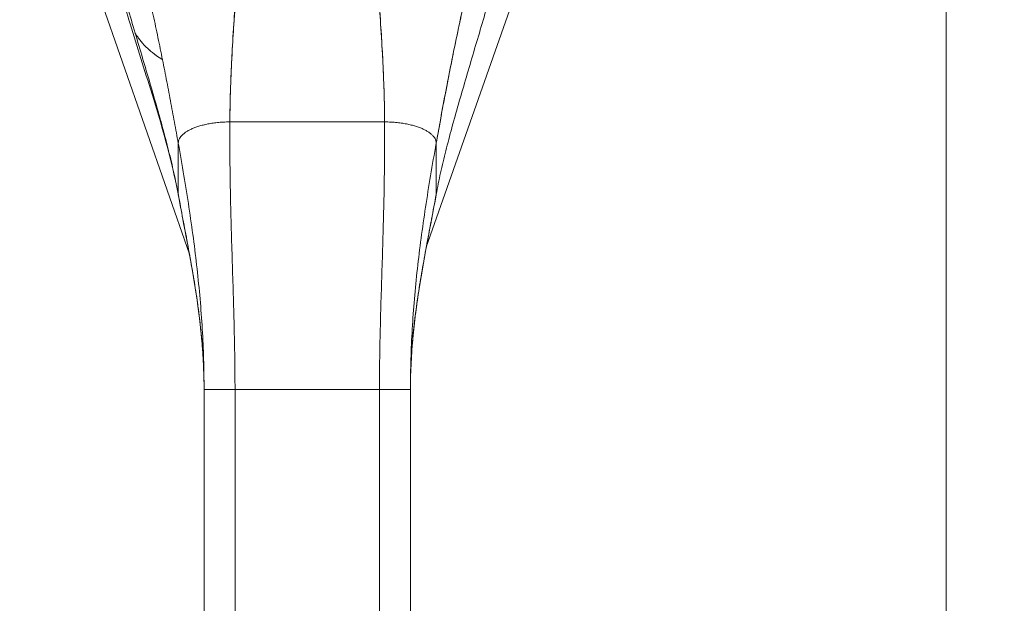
# Model space of a CAD drawing. Header units: inches. Extents: x 16 to 463, y 31 to 294.
# Tile 60 of 110: x 221.64 to 225.4, y 175.37 to 177.59. Entities that reach past the tile are written whole.
import ezdxf

# ---------------------------------------------------------------- set-up
doc = ezdxf.new("R2010")
doc.units = ezdxf.units.IN
doc.header["$LTSCALE"] = 28.571429
doc.header["$MEASUREMENT"] = 0
doc.layers.add('Dimension (ANSI)', color=7, linetype='Continuous', lineweight=5)
doc.layers.add('Visible (ANSI)', color=7, linetype='Continuous', lineweight=5)
doc.styles.add('ROMANS', font='romans.shx')
doc.dimstyles.new('Default (ANSI)', dxfattribs={"dimscale": 28.571429, "dimtxt": 0.1, "dimasz": 0.098425, "dimexe": 0.125, "dimexo": 0.0625, "dimgap": 0.031496, "dimtad": 0, "dimtih": 1, "dimtoh": 1, "dimrnd": 1e-08, "dimzin": 0, "dimdsep": 46, "dimtxsty": 'ROMANS', "dimcen": 0.09, "dimdle": 0.393701, "dimclrd": 256, "dimclre": 256, "dimclrt": 256, "dimadec": 0, "dimazin": 0, "dimtfac": 1, "dimtofl": 0, "dimtmove": 0, "dimatfit": 3, "dimfxl": 1, "dimtolj": 1, "dimtzin": 0, "dimlwd": -1, "dimlwe": -1, "dimarcsym": 0})

# ---------------------------------------------------------------- blocks, each defined once
blk = doc.blocks.new('*D16')
at = {"layer": 'Defpoints', "color": 0, "transparency": 16777216}
for p in [(222.7383, 178.6036), (237.1743, 178.6036), (225.9257, 131.5411)]:
    blk.add_point(p, dxfattribs=at)
at = {"layer": 'Dimension (ANSI)', "transparency": 16777216}
for p, q in [((224.524, 178.6036), (240.7457, 178.6036)), ((237.1743, 175.7915), (237.1743, 157.4008)), ((237.1743, 134.3533), (237.1743, 152.7439)), ((227.7114, 131.5411), (240.7457, 131.5411))]:
    blk.add_line(p, q, dxfattribs=at)
for points in [[(236.7056, 175.7915), (237.643, 175.7915), (237.1743, 178.6036)], [(236.7056, 134.3533), (237.643, 134.3533), (237.1743, 131.5411)]]:
    blk.add_solid(points, dxfattribs=at)
at = {"layer": 'Dimension (ANSI)', "transparency": 16777216, "insert": (231.46, 156.501), "char_height": 2.85714, "attachment_point": 1, "style": 'ROMANS'}
blk.add_mtext('\\A1;47.06', dxfattribs=at)
blk = doc.blocks.new('*D19')
at = {"layer": 'Defpoints', "color": 0, "transparency": 16777216}
for p in [(226.0507, 188.0066), (222.7383, 178.6036), (226.0507, 138.9161)]:
    blk.add_point(p, dxfattribs=at)
at = {"layer": 'Dimension (ANSI)', "transparency": 16777216}
for p, q in [((222.7383, 180.3894), (222.7383, 191.5781)), ((219.9262, 188.0066), (217.114, 188.0066)), ((228.8628, 188.0066), (232.1778, 188.0066))]:
    blk.add_line(p, q, dxfattribs=at)
for points in [[(219.9262, 188.4753), (219.9262, 187.5379), (222.7383, 188.0066)], [(228.8628, 188.4753), (228.8628, 187.5379), (226.0507, 188.0066)]]:
    blk.add_solid(points, dxfattribs=at)
at = {"layer": 'Dimension (ANSI)', "transparency": 16777216, "insert": (233.0777, 189.4352), "char_height": 2.85714, "attachment_point": 1, "style": 'ROMANS'}
blk.add_mtext('\\A1;3.31', dxfattribs=at)

msp = doc.modelspace()

# ---------------------------------------------------------------- linework, layer by layer
at = {"layer": 'Visible (ANSI)'}
for p, q in [((225.1758, 218.6029), (225.1758, 138.6043)), ((222.2888, 176.6995), (221.8005, 178.1005)), ((223.6749, 178.0981), (223.1927, 176.726)), ((222.4431, 177.2045), (223.0336, 177.2045)), ((223.0336, 177.2045), (222.4431, 177.2045)), ((222.2462, 176.928), (222.2462, 177.1231)), ((223.2305, 177.1231), (223.2305, 176.928)), ((223.2305, 176.928), (223.2305, 177.1231)), ((222.3446, 175.2572), (222.3446, 176.1833)), ((222.4627, 176.1833), (222.3446, 176.1833)), ((222.4627, 176.1833), (222.4627, 175.2572)), ((222.4627, 176.1833), (223.0139, 176.1833)), ((223.0139, 176.1833), (222.4627, 176.1833)), ((223.0139, 175.2572), (223.0139, 176.1833)), ((223.132, 176.1833), (223.0139, 176.1833)), ((223.132, 176.1833), (223.132, 175.2572))]:
    msp.add_line(p, q, dxfattribs=at)
for points, knots in [([(222.0581, 177.5948), (222.0365, 177.6659), (222.0174, 177.7347), (221.984, 177.859), (221.9695, 177.9159), (221.9447, 178.0119), (221.9341, 178.0519), (221.9257, 178.081), (221.9242, 178.0862), (221.9229, 178.0901), (221.9227, 178.0908), (221.9227, 178.0908)], [0, 0, 0, 0, 0.591775, 0.591775, 1.193798, 1.193798, 1.826588, 1.826588, 2.026029, 2.026029, 2.120728, 2.120728, 2.120728, 2.120728]), ([(222.2462, 177.1231), (222.2414, 177.1498), (222.2366, 177.1766), (222.2316, 177.2037), (222.2267, 177.2308), (222.2216, 177.2581), (222.2164, 177.2856), (222.2113, 177.3131), (222.206, 177.3407), (222.2006, 177.3685), (222.1952, 177.3963), (222.1896, 177.4242), (222.184, 177.4523), (222.1783, 177.4804), (222.1725, 177.5086), (222.1665, 177.5371), (222.1606, 177.5655), (222.1545, 177.594), (222.1482, 177.6228), (222.1419, 177.6516), (222.1355, 177.6806), (222.1289, 177.7098), (222.1223, 177.7391), (222.1155, 177.7686), (222.1085, 177.7985)], [0, 0, 0, 0, 0.125, 0.125, 0.125, 0.25, 0.25, 0.25, 0.375, 0.375, 0.375, 0.5, 0.5, 0.5, 0.625, 0.625, 0.625, 0.75, 0.75, 0.75, 0.875, 0.875, 0.875, 1, 1, 1, 1]), ([(223.2305, 177.1231), (223.2368, 177.1585), (223.2433, 177.1944), (223.25, 177.2306), (223.2566, 177.2668), (223.2635, 177.3033), (223.2706, 177.3401), (223.2777, 177.3769), (223.285, 177.414), (223.2925, 177.4513), (223.3, 177.4887), (223.3078, 177.5263), (223.3159, 177.5642), (223.3239, 177.6021), (223.3322, 177.6403), (223.3409, 177.679), (223.3495, 177.7177), (223.3584, 177.7567), (223.3677, 177.7964), (223.3678, 177.7971), (223.368, 177.7978), (223.3681, 177.7985)], [0, 0, 0, 0, 0.166185, 0.166185, 0.166185, 0.332369, 0.332369, 0.332369, 0.498554, 0.498554, 0.498554, 0.664739, 0.664739, 0.664739, 0.830923, 0.830923, 0.830923, 0.997108, 0.997108, 0.997108, 1, 1, 1, 1]), ([(223.3681, 177.7985), (223.3612, 177.7686), (223.3544, 177.7391), (223.3478, 177.7098), (223.3412, 177.6806), (223.3347, 177.6516), (223.3285, 177.6228), (223.3222, 177.594), (223.3161, 177.5655), (223.3101, 177.5371), (223.3042, 177.5086), (223.2984, 177.4804), (223.2927, 177.4523), (223.287, 177.4242), (223.2815, 177.3963), (223.2761, 177.3685), (223.2707, 177.3407), (223.2654, 177.3131), (223.2602, 177.2856), (223.255, 177.2581), (223.25, 177.2308), (223.245, 177.2037), (223.2401, 177.1766), (223.2352, 177.1498), (223.2305, 177.1231)], [0, 0, 0, 0, 0.125, 0.125, 0.125, 0.25, 0.25, 0.25, 0.375, 0.375, 0.375, 0.5, 0.5, 0.5, 0.625, 0.625, 0.625, 0.75, 0.75, 0.75, 0.875, 0.875, 0.875, 1, 1, 1, 1]), ([(222.4431, 177.2045), (222.4432, 177.2423), (222.444, 177.2817), (222.4453, 177.3222), (222.4466, 177.3627), (222.4483, 177.4044), (222.4505, 177.4471), (222.4527, 177.4897), (222.4552, 177.5332), (222.4581, 177.5774), (222.461, 177.6215), (222.4642, 177.6662), (222.4676, 177.7114)], [0, 0, 0, 0, 0.250198, 0.250198, 0.250198, 0.500396, 0.500396, 0.500396, 0.750593, 0.750593, 0.750593, 1, 1, 1, 1]), ([(222.4676, 177.7114), (222.4653, 177.6806), (222.4631, 177.6499), (222.461, 177.6196), (222.4584, 177.5826), (222.4561, 177.546), (222.4539, 177.51), (222.4518, 177.474), (222.45, 177.4385), (222.4484, 177.4037), (222.4469, 177.3689), (222.4456, 177.3348), (222.4447, 177.3015), (222.4438, 177.2683), (222.4432, 177.2359), (222.4431, 177.2045)], [0, 0, 0, 0, 0.170255, 0.170255, 0.170255, 0.377691, 0.377691, 0.377691, 0.585128, 0.585128, 0.585128, 0.792564, 0.792564, 0.792564, 1, 1, 1, 1]), ([(223.0336, 177.2045), (223.0334, 177.2359), (223.0329, 177.2683), (223.032, 177.3015), (223.0311, 177.3348), (223.0298, 177.3689), (223.0282, 177.4037), (223.0267, 177.4385), (223.0248, 177.474), (223.0227, 177.51), (223.0206, 177.546), (223.0182, 177.5826), (223.0157, 177.6196), (223.0136, 177.6499), (223.0114, 177.6806), (223.0091, 177.7114)], [0, 0, 0, 0, 0.207436, 0.207436, 0.207436, 0.414872, 0.414872, 0.414872, 0.622309, 0.622309, 0.622309, 0.829745, 0.829745, 0.829745, 1, 1, 1, 1]), ([(223.0091, 177.7114), (223.0125, 177.6662), (223.0156, 177.6215), (223.0185, 177.5774), (223.0214, 177.5332), (223.024, 177.4897), (223.0262, 177.4471), (223.0283, 177.4044), (223.0301, 177.3627), (223.0314, 177.3222), (223.0326, 177.2817), (223.0334, 177.2423), (223.0336, 177.2045)], [0, 0, 0, 0, 0.249407, 0.249407, 0.249407, 0.499604, 0.499604, 0.499604, 0.749802, 0.749802, 0.749802, 1, 1, 1, 1]), ([(222.0493, 177.6532), (222.0588, 177.6207), (222.0684, 177.5883), (222.078, 177.556), (222.0875, 177.5237), (222.0971, 177.4915), (222.1066, 177.4596), (222.116, 177.4277), (222.1254, 177.3961), (222.1346, 177.3648), (222.1437, 177.3335), (222.1527, 177.3026), (222.1614, 177.2721), (222.1701, 177.2416), (222.1785, 177.2115), (222.1865, 177.1819), (222.1946, 177.1523), (222.2022, 177.1232), (222.2094, 177.0946), (222.2166, 177.0659), (222.2233, 177.0378), (222.2295, 177.01), (222.2356, 176.9823), (222.2412, 176.955), (222.2462, 176.928)], [0, 0, 0, 0, 0.124961, 0.124961, 0.124961, 0.249967, 0.249967, 0.249967, 0.374972, 0.374972, 0.374972, 0.499978, 0.499978, 0.499978, 0.624983, 0.624983, 0.624983, 0.749989, 0.749989, 0.749989, 0.874994, 0.874994, 0.874994, 1, 1, 1, 1]), ([(223.4273, 177.6532), (223.4178, 177.6207), (223.4082, 177.5883), (223.3987, 177.556), (223.3891, 177.5237), (223.3795, 177.4915), (223.3701, 177.4596), (223.3606, 177.4277), (223.3513, 177.396), (223.3421, 177.3647), (223.3329, 177.3335), (223.324, 177.3025), (223.3153, 177.272), (223.3066, 177.2416), (223.2982, 177.2115), (223.2901, 177.1819), (223.2821, 177.1523), (223.2744, 177.1232), (223.2672, 177.0946), (223.2601, 177.0659), (223.2533, 177.0377), (223.2472, 177.01), (223.241, 176.9823), (223.2354, 176.955), (223.2305, 176.928)], [0, 0, 0, 0, 0.124999, 0.124999, 0.124999, 0.25, 0.25, 0.25, 0.375, 0.375, 0.375, 0.5, 0.5, 0.5, 0.625, 0.625, 0.625, 0.75, 0.75, 0.75, 0.875, 0.875, 0.875, 1, 1, 1, 1]), ([(222.2465, 176.9243), (222.2216, 177.0594), (222.1811, 177.1965), (222.1125, 177.4195), (222.0847, 177.5074), (222.0581, 177.5948)], [0, 0, 0, 0, 1.122923, 1.122923, 1.857425, 1.857425, 1.857425, 1.857425]), ([(222.0822, 177.5419), (222.0846, 177.5379), (222.0872, 177.5339), (222.09, 177.53), (222.096, 177.5214), (222.1026, 177.513), (222.1099, 177.5048), (222.1113, 177.5033), (222.1127, 177.5017), (222.1141, 177.5002), (222.1203, 177.4935), (222.1269, 177.4871), (222.1339, 177.4808), (222.1382, 177.4769), (222.1427, 177.4731), (222.1473, 177.4694), (222.1519, 177.4657), (222.1567, 177.462), (222.1616, 177.4585), (222.1665, 177.4549), (222.1716, 177.4514), (222.1768, 177.4481), (222.1798, 177.4461), (222.1829, 177.4442), (222.186, 177.4423)], [0.352946, 0.352946, 0.352946, 0.352946, 0.3935454, 0.3935454, 0.3935454, 0.4829715, 0.4829715, 0.4829715, 0.5, 0.5, 0.5, 0.5743834, 0.5743834, 0.5743834, 0.6205366, 0.6205366, 0.6205366, 0.6666667, 0.6666667, 0.6666667, 0.7130185, 0.7130185, 0.7130185, 0.7398826, 0.7398826, 0.7398826, 0.7398826]), ([(222.186, 177.4423), (222.1775, 177.4474), (222.1694, 177.4528), (222.1616, 177.4584), (222.1518, 177.4655), (222.1426, 177.473), (222.1339, 177.4808), (222.1269, 177.4871), (222.1203, 177.4935), (222.1141, 177.5002), (222.1127, 177.5017), (222.1113, 177.5033), (222.1099, 177.5048), (222.1026, 177.513), (222.096, 177.5214), (222.09, 177.53), (222.0872, 177.5339), (222.0846, 177.5379), (222.0822, 177.5419)], [0.2600852, 0.2600852, 0.2600852, 0.2600852, 0.3331896, 0.3331896, 0.3331896, 0.4256335, 0.4256335, 0.4256335, 0.5, 0.5, 0.5, 0.5170577, 0.5170577, 0.5170577, 0.6064621, 0.6064621, 0.6064621, 0.6470651, 0.6470651, 0.6470651, 0.6470651]), ([(222.4431, 177.2045), (222.4345, 177.2045), (222.4262, 177.2042), (222.4183, 177.2038), (222.4103, 177.2034), (222.4027, 177.2028), (222.3953, 177.202), (222.388, 177.2013), (222.3809, 177.2004), (222.3742, 177.1993), (222.3674, 177.1983), (222.3609, 177.1971), (222.3547, 177.1958), (222.3485, 177.1945), (222.3426, 177.1931), (222.337, 177.1916), (222.3314, 177.1902), (222.326, 177.1886), (222.3209, 177.1869), (222.3158, 177.1852), (222.3109, 177.1835), (222.3063, 177.1816), (222.3017, 177.1798), (222.2974, 177.1779), (222.2933, 177.1759), (222.2892, 177.1739), (222.2853, 177.1719), (222.2817, 177.1697), (222.2781, 177.1676), (222.2747, 177.1654), (222.2716, 177.1631), (222.2685, 177.1608), (222.2657, 177.1585), (222.2631, 177.1561), (222.2605, 177.1537), (222.2581, 177.1512), (222.2561, 177.1486), (222.254, 177.146), (222.2523, 177.1433), (222.2508, 177.1406), (222.2493, 177.1379), (222.2482, 177.1351), (222.2474, 177.1322), (222.2466, 177.1293), (222.2462, 177.1263), (222.2462, 177.1231)], [0, 0, 0, 0, 0.066667, 0.066667, 0.066667, 0.133333, 0.133333, 0.133333, 0.2, 0.2, 0.2, 0.266667, 0.266667, 0.266667, 0.333333, 0.333333, 0.333333, 0.4, 0.4, 0.4, 0.466667, 0.466667, 0.466667, 0.533333, 0.533333, 0.533333, 0.6, 0.6, 0.6, 0.666667, 0.666667, 0.666667, 0.733333, 0.733333, 0.733333, 0.8, 0.8, 0.8, 0.866667, 0.866667, 0.866667, 0.933333, 0.933333, 0.933333, 1, 1, 1, 1]), ([(222.4627, 176.1833), (222.4627, 176.2244), (222.4624, 176.2651), (222.4618, 176.3057), (222.4612, 176.3462), (222.4604, 176.3866), (222.4594, 176.4269), (222.4584, 176.4673), (222.4572, 176.5076), (222.456, 176.5481), (222.4548, 176.5886), (222.4535, 176.6293), (222.4522, 176.6705), (222.4509, 176.7117), (222.4496, 176.7533), (222.4484, 176.7957), (222.4473, 176.838), (222.4462, 176.8811), (222.4453, 176.9252), (222.4444, 176.9693), (222.4437, 177.0144), (222.4433, 177.0608), (222.4429, 177.1073), (222.4428, 177.155), (222.4431, 177.2045)], [0, 0, 0, 0, 0.125, 0.125, 0.125, 0.25, 0.25, 0.25, 0.375, 0.375, 0.375, 0.5, 0.5, 0.5, 0.625, 0.625, 0.625, 0.75, 0.75, 0.75, 0.875, 0.875, 0.875, 1, 1, 1, 1]), ([(222.4431, 177.2045), (222.4428, 177.155), (222.4429, 177.1073), (222.4433, 177.0608), (222.4437, 177.0144), (222.4444, 176.9693), (222.4453, 176.9252), (222.4462, 176.8811), (222.4473, 176.838), (222.4484, 176.7957), (222.4496, 176.7533), (222.4509, 176.7117), (222.4522, 176.6705), (222.4535, 176.6293), (222.4548, 176.5886), (222.456, 176.5481), (222.4572, 176.5076), (222.4584, 176.4673), (222.4594, 176.4269), (222.4604, 176.3866), (222.4612, 176.3462), (222.4618, 176.3057), (222.4624, 176.2651), (222.4627, 176.2244), (222.4627, 176.1833)], [0, 0, 0, 0, 0.125, 0.125, 0.125, 0.25, 0.25, 0.25, 0.375, 0.375, 0.375, 0.5, 0.5, 0.5, 0.625, 0.625, 0.625, 0.75, 0.75, 0.75, 0.875, 0.875, 0.875, 1, 1, 1, 1]), ([(223.0139, 176.1833), (223.0139, 176.2244), (223.0143, 176.2651), (223.0148, 176.3057), (223.0154, 176.3462), (223.0163, 176.3866), (223.0173, 176.4269), (223.0183, 176.4673), (223.0194, 176.5076), (223.0207, 176.5481), (223.0219, 176.5886), (223.0232, 176.6293), (223.0245, 176.6705), (223.0258, 176.7117), (223.0271, 176.7533), (223.0282, 176.7957), (223.0294, 176.838), (223.0305, 176.8811), (223.0313, 176.9252), (223.0322, 176.9693), (223.0329, 177.0144), (223.0333, 177.0608), (223.0337, 177.1073), (223.0338, 177.155), (223.0336, 177.2045)], [0, 0, 0, 0, 0.125, 0.125, 0.125, 0.25, 0.25, 0.25, 0.375, 0.375, 0.375, 0.5, 0.5, 0.5, 0.625, 0.625, 0.625, 0.75, 0.75, 0.75, 0.875, 0.875, 0.875, 1, 1, 1, 1]), ([(223.0336, 177.2045), (223.0338, 177.155), (223.0337, 177.1073), (223.0333, 177.0608), (223.0329, 177.0144), (223.0322, 176.9693), (223.0313, 176.9252), (223.0305, 176.8811), (223.0294, 176.838), (223.0282, 176.7957), (223.0271, 176.7533), (223.0258, 176.7117), (223.0245, 176.6705), (223.0232, 176.6293), (223.0219, 176.5886), (223.0207, 176.5481), (223.0194, 176.5076), (223.0183, 176.4673), (223.0173, 176.4269), (223.0163, 176.3866), (223.0154, 176.3462), (223.0148, 176.3057), (223.0143, 176.2651), (223.0139, 176.2244), (223.0139, 176.1833)], [0, 0, 0, 0, 0.125, 0.125, 0.125, 0.25, 0.25, 0.25, 0.375, 0.375, 0.375, 0.5, 0.5, 0.5, 0.625, 0.625, 0.625, 0.75, 0.75, 0.75, 0.875, 0.875, 0.875, 1, 1, 1, 1]), ([(223.2305, 177.1231), (223.2305, 177.1263), (223.23, 177.1293), (223.2292, 177.1322), (223.2285, 177.1351), (223.2273, 177.1379), (223.2259, 177.1406), (223.2244, 177.1433), (223.2226, 177.146), (223.2206, 177.1486), (223.2185, 177.1512), (223.2162, 177.1537), (223.2136, 177.1561), (223.211, 177.1585), (223.2081, 177.1608), (223.205, 177.1631), (223.2019, 177.1654), (223.1985, 177.1676), (223.1949, 177.1697), (223.1913, 177.1719), (223.1875, 177.1739), (223.1834, 177.1759), (223.1793, 177.1779), (223.1749, 177.1798), (223.1703, 177.1816), (223.1657, 177.1835), (223.1609, 177.1852), (223.1558, 177.1869), (223.1507, 177.1886), (223.1453, 177.1902), (223.1397, 177.1916), (223.134, 177.1931), (223.1281, 177.1945), (223.1219, 177.1958), (223.1157, 177.1971), (223.1092, 177.1983), (223.1025, 177.1993), (223.0957, 177.2004), (223.0887, 177.2013), (223.0813, 177.202), (223.074, 177.2028), (223.0663, 177.2034), (223.0584, 177.2038), (223.0504, 177.2042), (223.0422, 177.2045), (223.0336, 177.2045)], [0, 0, 0, 0, 0.066667, 0.066667, 0.066667, 0.133333, 0.133333, 0.133333, 0.2, 0.2, 0.2, 0.266667, 0.266667, 0.266667, 0.333333, 0.333333, 0.333333, 0.4, 0.4, 0.4, 0.466667, 0.466667, 0.466667, 0.533333, 0.533333, 0.533333, 0.6, 0.6, 0.6, 0.666667, 0.666667, 0.666667, 0.733333, 0.733333, 0.733333, 0.8, 0.8, 0.8, 0.866667, 0.866667, 0.866667, 0.933333, 0.933333, 0.933333, 1, 1, 1, 1]), ([(222.3446, 176.1833), (222.3446, 176.222), (222.344, 176.2605), (222.3429, 176.2989), (222.3417, 176.3373), (222.34, 176.3756), (222.3377, 176.4139), (222.3354, 176.4521), (222.3326, 176.4904), (222.3293, 176.5287), (222.326, 176.5671), (222.3222, 176.6055), (222.3179, 176.644), (222.3136, 176.6826), (222.3089, 176.7214), (222.3037, 176.7605), (222.2985, 176.7995), (222.2929, 176.8389), (222.2869, 176.8786), (222.2809, 176.9184), (222.2744, 176.9586), (222.2677, 176.9993), (222.2609, 177.04), (222.2537, 177.0812), (222.2462, 177.1231)], [0, 0, 0, 0, 0.125, 0.125, 0.125, 0.25, 0.25, 0.25, 0.375, 0.375, 0.375, 0.5, 0.5, 0.5, 0.625, 0.625, 0.625, 0.75, 0.75, 0.75, 0.875, 0.875, 0.875, 1, 1, 1, 1]), ([(222.2462, 177.1231), (222.2537, 177.0812), (222.2609, 177.04), (222.2677, 176.9993), (222.2744, 176.9586), (222.2809, 176.9184), (222.2869, 176.8786), (222.2929, 176.8389), (222.2985, 176.7995), (222.3037, 176.7605), (222.3089, 176.7214), (222.3136, 176.6826), (222.3179, 176.644), (222.3222, 176.6055), (222.326, 176.5671), (222.3293, 176.5287), (222.3326, 176.4904), (222.3354, 176.4521), (222.3377, 176.4139), (222.34, 176.3756), (222.3417, 176.3373), (222.3429, 176.2989), (222.344, 176.2605), (222.3446, 176.222), (222.3446, 176.1833)], [0, 0, 0, 0, 0.125, 0.125, 0.125, 0.25, 0.25, 0.25, 0.375, 0.375, 0.375, 0.5, 0.5, 0.5, 0.625, 0.625, 0.625, 0.75, 0.75, 0.75, 0.875, 0.875, 0.875, 1, 1, 1, 1]), ([(223.132, 176.1833), (223.132, 176.222), (223.1326, 176.2605), (223.1338, 176.2989), (223.135, 176.3373), (223.1367, 176.3756), (223.139, 176.4139), (223.1412, 176.4521), (223.144, 176.4904), (223.1474, 176.5287), (223.1507, 176.5671), (223.1545, 176.6055), (223.1587, 176.644), (223.163, 176.6826), (223.1678, 176.7214), (223.1729, 176.7605), (223.1781, 176.7995), (223.1837, 176.8389), (223.1898, 176.8786), (223.1958, 176.9184), (223.2022, 176.9586), (223.209, 176.9993), (223.2158, 177.04), (223.223, 177.0812), (223.2305, 177.1231)], [0, 0, 0, 0, 0.125, 0.125, 0.125, 0.25, 0.25, 0.25, 0.375, 0.375, 0.375, 0.5, 0.5, 0.5, 0.625, 0.625, 0.625, 0.75, 0.75, 0.75, 0.875, 0.875, 0.875, 1, 1, 1, 1]), ([(223.2305, 177.1231), (223.223, 177.0812), (223.2158, 177.04), (223.209, 176.9993), (223.2022, 176.9586), (223.1958, 176.9184), (223.1898, 176.8786), (223.1837, 176.8389), (223.1781, 176.7995), (223.1729, 176.7605), (223.1678, 176.7214), (223.163, 176.6826), (223.1587, 176.644), (223.1545, 176.6055), (223.1507, 176.5671), (223.1474, 176.5287), (223.144, 176.4904), (223.1412, 176.4521), (223.139, 176.4139), (223.1367, 176.3756), (223.135, 176.3373), (223.1338, 176.2989), (223.1326, 176.2605), (223.132, 176.222), (223.132, 176.1833)], [0, 0, 0, 0, 0.125, 0.125, 0.125, 0.25, 0.25, 0.25, 0.375, 0.375, 0.375, 0.5, 0.5, 0.5, 0.625, 0.625, 0.625, 0.75, 0.75, 0.75, 0.875, 0.875, 0.875, 1, 1, 1, 1]), ([(222.2462, 176.928), (222.2521, 176.8961), (222.258, 176.8647), (222.2639, 176.8335), (222.2698, 176.8024), (222.2757, 176.7716), (222.2814, 176.7409), (222.2871, 176.7103), (222.2926, 176.6798), (222.298, 176.6493), (222.3033, 176.6188), (222.3083, 176.5884), (222.313, 176.5579), (222.3177, 176.5273), (222.322, 176.4967), (222.3259, 176.466), (222.3297, 176.4352), (222.3331, 176.4043), (222.3358, 176.3731), (222.3386, 176.3419), (222.3408, 176.3106), (222.3423, 176.2789), (222.3438, 176.2473), (222.3446, 176.2154), (222.3446, 176.1833)], [0, 0, 0, 0, 0.125, 0.125, 0.125, 0.25, 0.25, 0.25, 0.375, 0.375, 0.375, 0.5, 0.5, 0.5, 0.625, 0.625, 0.625, 0.75, 0.75, 0.75, 0.875, 0.875, 0.875, 1, 1, 1, 1]), ([(222.3446, 176.1833), (222.3446, 176.2154), (222.3438, 176.2473), (222.3423, 176.2789), (222.3408, 176.3106), (222.3386, 176.3419), (222.3358, 176.3731), (222.3331, 176.4043), (222.3297, 176.4352), (222.3259, 176.466), (222.322, 176.4967), (222.3177, 176.5273), (222.313, 176.5579), (222.3083, 176.5884), (222.3033, 176.6188), (222.298, 176.6493), (222.2926, 176.6798), (222.2871, 176.7103), (222.2814, 176.7409), (222.2757, 176.7716), (222.2698, 176.8024), (222.2639, 176.8335), (222.258, 176.8647), (222.2521, 176.8961), (222.2462, 176.928)], [0, 0, 0, 0, 0.125, 0.125, 0.125, 0.25, 0.25, 0.25, 0.375, 0.375, 0.375, 0.5, 0.5, 0.5, 0.625, 0.625, 0.625, 0.75, 0.75, 0.75, 0.875, 0.875, 0.875, 1, 1, 1, 1]), ([(223.132, 176.1833), (223.132, 176.2154), (223.1328, 176.2473), (223.1343, 176.2789), (223.1358, 176.3106), (223.138, 176.3419), (223.1408, 176.3731), (223.1436, 176.4043), (223.147, 176.4352), (223.1508, 176.466), (223.1546, 176.4967), (223.159, 176.5273), (223.1636, 176.5579), (223.1683, 176.5884), (223.1734, 176.6188), (223.1787, 176.6493), (223.184, 176.6798), (223.1896, 176.7103), (223.1953, 176.7409), (223.201, 176.7716), (223.2069, 176.8024), (223.2128, 176.8335), (223.2187, 176.8647), (223.2246, 176.8961), (223.2305, 176.928)], [0, 0, 0, 0, 0.125, 0.125, 0.125, 0.25, 0.25, 0.25, 0.375, 0.375, 0.375, 0.5, 0.5, 0.5, 0.625, 0.625, 0.625, 0.75, 0.75, 0.75, 0.875, 0.875, 0.875, 1, 1, 1, 1]), ([(223.2305, 176.928), (223.2246, 176.8961), (223.2187, 176.8647), (223.2128, 176.8335), (223.2069, 176.8024), (223.201, 176.7716), (223.1953, 176.7409), (223.1896, 176.7103), (223.184, 176.6798), (223.1787, 176.6493), (223.1734, 176.6188), (223.1683, 176.5884), (223.1636, 176.5579), (223.159, 176.5273), (223.1546, 176.4967), (223.1508, 176.466), (223.147, 176.4352), (223.1436, 176.4043), (223.1408, 176.3731), (223.138, 176.3419), (223.1358, 176.3106), (223.1343, 176.2789), (223.1328, 176.2473), (223.132, 176.2154), (223.132, 176.1833)], [0, 0, 0, 0, 0.125, 0.125, 0.125, 0.25, 0.25, 0.25, 0.375, 0.375, 0.375, 0.5, 0.5, 0.5, 0.625, 0.625, 0.625, 0.75, 0.75, 0.75, 0.875, 0.875, 0.875, 1, 1, 1, 1]), ([(222.3446, 176.1833), (222.3446, 176.2874), (222.3359, 176.3919), (222.3054, 176.6189), (222.2811, 176.7413), (222.2542, 176.883), (222.2503, 176.9037), (222.2465, 176.9243)], [0, 0, 0, 0, 0.793652, 0.793652, 1.786863, 1.786863, 1.956265, 1.956265, 1.956265, 1.956265]), ([(223.2301, 176.9243), (223.2084, 176.8067), (223.1842, 176.6886), (223.1457, 176.4431), (223.132, 176.313), (223.132, 176.1833)], [0, 0, 0, 0, 0.966162, 0.966162, 1.955118, 1.955118, 1.955118, 1.955118]), ([(222.4627, 176.1833), (222.4563, 176.1833), (222.4503, 176.1833), (222.4446, 176.1833), (222.439, 176.1833), (222.4337, 176.1833), (222.4288, 176.1833), (222.4239, 176.1833), (222.4194, 176.1833), (222.4152, 176.1833), (222.411, 176.1833), (222.4071, 176.1833), (222.4035, 176.1833), (222.3999, 176.1833), (222.3965, 176.1833), (222.3934, 176.1833), (222.3903, 176.1833), (222.3875, 176.1833), (222.3848, 176.1833), (222.3821, 176.1833), (222.3796, 176.1833), (222.3773, 176.1833), (222.3749, 176.1833), (222.3727, 176.1833), (222.3707, 176.1833), (222.3686, 176.1833), (222.3666, 176.1833), (222.3648, 176.1833), (222.363, 176.1833), (222.3612, 176.1833), (222.3596, 176.1833), (222.358, 176.1833), (222.3564, 176.1833), (222.355, 176.1833), (222.3535, 176.1833), (222.3522, 176.1833), (222.351, 176.1833), (222.3498, 176.1833), (222.3487, 176.1833), (222.3477, 176.1833), (222.3468, 176.1833), (222.346, 176.1833), (222.3455, 176.1833), (222.3449, 176.1833), (222.3448, 176.1833), (222.3446, 176.1833)], [0, 0, 0, 0, 0.066667, 0.066667, 0.066667, 0.133333, 0.133333, 0.133333, 0.2, 0.2, 0.2, 0.266667, 0.266667, 0.266667, 0.333333, 0.333333, 0.333333, 0.4, 0.4, 0.4, 0.466667, 0.466667, 0.466667, 0.533333, 0.533333, 0.533333, 0.6, 0.6, 0.6, 0.666667, 0.666667, 0.666667, 0.733333, 0.733333, 0.733333, 0.8, 0.8, 0.8, 0.866667, 0.866667, 0.866667, 0.933333, 0.933333, 0.933333, 1, 1, 1, 1]), ([(223.132, 176.1833), (223.1319, 176.1833), (223.1317, 176.1833), (223.1312, 176.1833), (223.1306, 176.1833), (223.1298, 176.1833), (223.1289, 176.1833), (223.128, 176.1833), (223.1269, 176.1833), (223.1257, 176.1833), (223.1245, 176.1833), (223.1231, 176.1833), (223.1217, 176.1833), (223.1202, 176.1833), (223.1187, 176.1833), (223.1171, 176.1833), (223.1154, 176.1833), (223.1137, 176.1833), (223.1118, 176.1833), (223.11, 176.1833), (223.1081, 176.1833), (223.106, 176.1833), (223.1039, 176.1833), (223.1017, 176.1833), (223.0994, 176.1833), (223.097, 176.1833), (223.0946, 176.1833), (223.0919, 176.1833), (223.0892, 176.1833), (223.0863, 176.1833), (223.0832, 176.1833), (223.0801, 176.1833), (223.0768, 176.1833), (223.0732, 176.1833), (223.0696, 176.1833), (223.0657, 176.1833), (223.0615, 176.1833), (223.0572, 176.1833), (223.0527, 176.1833), (223.0478, 176.1833), (223.0429, 176.1833), (223.0377, 176.1833), (223.032, 176.1833), (223.0264, 176.1833), (223.0203, 176.1833), (223.0139, 176.1833)], [0, 0, 0, 0, 0.066667, 0.066667, 0.066667, 0.133333, 0.133333, 0.133333, 0.2, 0.2, 0.2, 0.266667, 0.266667, 0.266667, 0.333333, 0.333333, 0.333333, 0.4, 0.4, 0.4, 0.466667, 0.466667, 0.466667, 0.533333, 0.533333, 0.533333, 0.6, 0.6, 0.6, 0.666667, 0.666667, 0.666667, 0.733333, 0.733333, 0.733333, 0.8, 0.8, 0.8, 0.866667, 0.866667, 0.866667, 0.933333, 0.933333, 0.933333, 1, 1, 1, 1])]:
    msp.add_open_spline(points, degree=3, knots=knots, dxfattribs=at)
for points in [[(222.2462, 177.1231), (222.2462, 177.1263), (222.247, 177.1323), (222.2505, 177.1407), (222.2558, 177.1487), (222.2628, 177.1561), (222.2714, 177.1632), (222.2815, 177.1698), (222.293, 177.176), (222.3061, 177.1817), (222.3206, 177.187), (222.3367, 177.1917), (222.3545, 177.1959), (222.3739, 177.1994), (222.395, 177.2022), (222.418, 177.204), (222.4345, 177.2045), (222.4431, 177.2045)], [(223.0336, 177.2045), (223.0422, 177.2045), (223.0587, 177.204), (223.0816, 177.2022), (223.1028, 177.1994), (223.1222, 177.1959), (223.1399, 177.1917), (223.156, 177.187), (223.1706, 177.1817), (223.1836, 177.176), (223.1952, 177.1698), (223.2053, 177.1632), (223.2138, 177.1561), (223.2209, 177.1487), (223.2262, 177.1407), (223.2296, 177.1323), (223.2305, 177.1263), (223.2305, 177.1231)], [(222.2465, 176.9243), (222.2463, 176.9255), (222.2462, 176.9267), (222.2462, 176.928)], [(222.2462, 176.928), (222.2462, 176.9267), (222.2463, 176.9255), (222.2465, 176.9243)], [(223.2305, 176.928), (223.2305, 176.9267), (223.2303, 176.9255), (223.2301, 176.9243)]]:
    msp.add_open_spline(points, degree=3, dxfattribs=at)

# ---------------------------------------------------------------- dimensions: what is measured, and where the dimension line sits
at = {"layer": 'Dimension (ANSI)'}
for base, p1, p2, angle, override, picture, middle in [((226.0507, 188.0066), (222.7383, 178.6036), (226.0507, 138.9161), 180, {"dimtih": 0, "dimtoh": 0, "dimdec": 2, "dimse2": 1, "dimtp": 0, "dimtm": 0, "dimtdec": 2, "dimatfit": 1}, '*D19', (237.0233, 188.0066)), ((237.1743, 178.6036), (225.9257, 131.5411), (222.7383, 178.6036), 90, {"dimdec": 2, "dimtp": 0, "dimtm": 0, "dimtdec": 2, "dimatfit": 1}, '*D16', (237.1743, 155.0724))]:
    dim = msp.add_linear_dim(base=base, p1=p1, p2=p2, angle=angle, dimstyle='Default (ANSI)', override=override, dxfattribs=at)
    dim.commit()
    dim.dimension.update_dxf_attribs({"geometry": picture, "text_midpoint": middle, "dimtype": 160})

doc.saveas('drawing.dxf')
